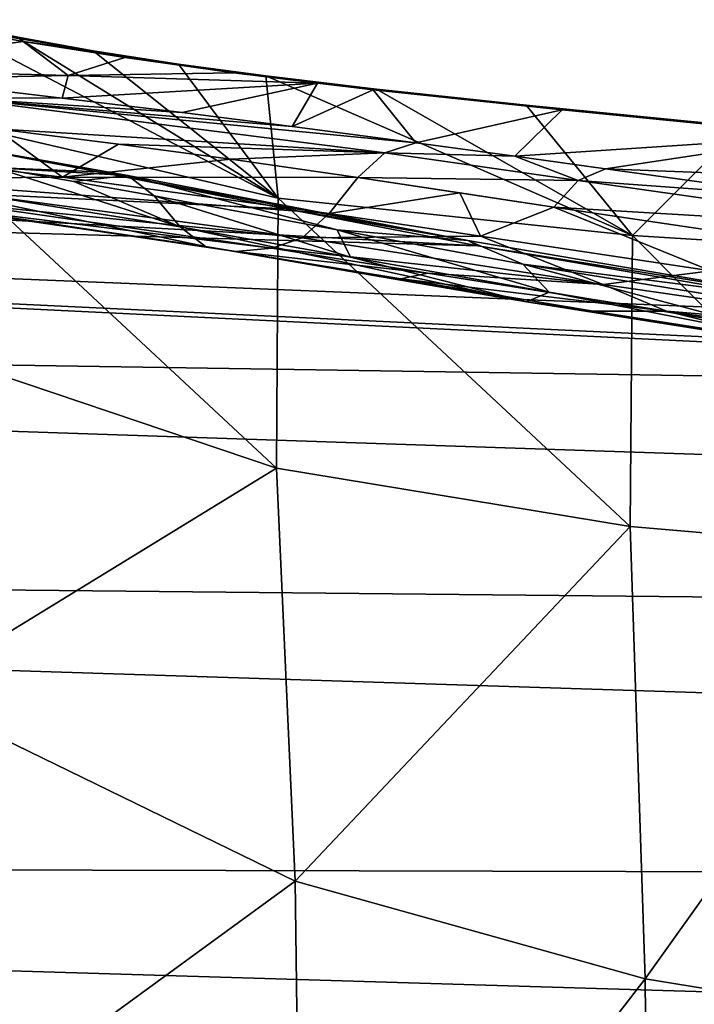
# Model space of a CAD drawing. Header units: millimetres. Extents: x -151 to 151, y -40 to 44.
# Tile 98 of 124: x 119.96 to 122.78, y 17.14 to 21.26. Entities that reach past the tile are written whole.
import ezdxf

# ---------------------------------------------------------------- set-up
doc = ezdxf.new("R2010")
doc.units = ezdxf.units.MM
doc.header["$LTSCALE"] = 45.597872
for name, color, linetype in [('105', 7, 'CONTINUOUS'), ('117', 7, 'CONTINUOUS'), ('136', 7, 'CONTINUOUS'), ('143', 7, 'CONTINUOUS'), ('151', 7, 'CONTINUOUS'), ('152', 7, 'CONTINUOUS'), ('153', 7, 'CONTINUOUS'), ('154', 7, 'CONTINUOUS'), ('155', 7, 'CONTINUOUS'), ('156', 7, 'CONTINUOUS'), ('157', 7, 'CONTINUOUS'), ('173', 7, 'CONTINUOUS'), ('241', 7, 'CONTINUOUS'), ('242', 7, 'CONTINUOUS'), ('27', 7, 'CONTINUOUS'), ('31', 7, 'CONTINUOUS'), ('46', 7, 'CONTINUOUS'), ('87', 7, 'CONTINUOUS'), ('88', 7, 'CONTINUOUS')]:
    doc.layers.add(name, color=color, linetype=linetype)

msp = doc.modelspace()

# ---------------------------------------------------------------- linework, layer by layer
at = {"layer": '105', "color": 7, "linetype": 'CONTINUOUS', "true_color": 0xa2afbf}
for points in [[(119.7181, 20.4864, -0.9898), (121.01, 20.3016, -2.4888), (119.6846, 20.4643, -1.3002), (119.7181, 20.4864, -0.9898)], [(121.01, 20.3016, -2.4888), (120.8578, 20.2881, -2.6383), (119.6846, 20.4643, -1.3002), (121.01, 20.3016, -2.4888)]]:
    msp.add_3dface(points, dxfattribs=at)
at = {"layer": '117', "color": 7, "linetype": 'CONTINUOUS', "true_color": 0xa2afbf}
for points in [[(118.8376, 20.7529, 0.9548), (120.1346, 20.5976, -0.997), (119.284, 20.5915, -0.059), (118.8376, 20.7529, 0.9548)], [(120.1346, 20.5976, -0.997), (121.2496, 20.4462, -2.2734), (119.284, 20.5915, -0.059), (120.1346, 20.5976, -0.997)], [(121.2496, 20.4462, -2.2734), (121.1369, 20.3447, -2.3694), (119.284, 20.5915, -0.059), (121.2496, 20.4462, -2.2734)], [(121.1369, 20.3447, -2.3694), (119.7181, 20.4864, -0.9898), (119.284, 20.5915, -0.059), (121.1369, 20.3447, -2.3694)], [(121.01, 20.3016, -2.4888), (119.7181, 20.4864, -0.9898), (121.1369, 20.3447, -2.3694), (121.01, 20.3016, -2.4888)]]:
    msp.add_3dface(points, dxfattribs=at)
at = {"layer": '136', "color": 7, "linetype": 'CONTINUOUS', "true_color": 0xa2afbf}
for points in [[(120.7331, 20.3089, -2.7657), (119.4259, 20.5822, -1.5097), (118.8329, 20.5857, -0.4048), (120.7331, 20.3089, -2.7657)], [(119.6846, 20.4643, -1.3002), (120.8578, 20.2881, -2.6383), (118.8329, 20.5857, -0.4048), (119.6846, 20.4643, -1.3002)], [(120.8578, 20.2881, -2.6383), (120.7331, 20.3089, -2.7657), (118.8329, 20.5857, -0.4048), (120.8578, 20.2881, -2.6383)], [(120.6269, 20.3908, -2.8849), (119.4259, 20.5822, -1.5097), (120.7331, 20.3089, -2.7657), (120.6269, 20.3908, -2.8849)]]:
    msp.add_3dface(points, dxfattribs=at)
at = {"layer": '143', "color": 7, "linetype": 'CONTINUOUS', "true_color": 0xa2afbf}
for points in [[(120.2846, 20.6208, -3.2734), (119.9399, 20.6866, -2.9156), (119.6066, 20.7476, -2.5419), (120.2846, 20.6208, -3.2734)], [(120.2846, 20.6208, -3.2734), (119.6066, 20.7476, -2.5419), (120.4076, 20.6044, -3.144), (120.2846, 20.6208, -3.2734)], [(120.4076, 20.6044, -3.144), (119.6066, 20.7476, -2.5419), (119.7414, 20.7239, -2.4198), (120.4076, 20.6044, -3.144)], [(119.8557, 20.6366, -2.3059), (120.4076, 20.6044, -3.144), (119.7414, 20.7239, -2.4198), (119.8557, 20.6366, -2.3059)], [(119.8557, 20.6366, -2.3059), (120.1817, 20.5803, -2.6674), (120.4076, 20.6044, -3.144), (119.8557, 20.6366, -2.3059)], [(120.1817, 20.5803, -2.6674), (120.5183, 20.5198, -3.014), (120.4076, 20.6044, -3.144), (120.1817, 20.5803, -2.6674)]]:
    msp.add_3dface(points, dxfattribs=at)
at = {"layer": '151', "color": 7, "linetype": 'CONTINUOUS', "true_color": 0xa2afbf}
for points in [[(120.8578, 20.2881, -2.6383), (121.01, 20.3016, -2.4888), (121.6627, 20.1972, -3.081), (120.8578, 20.2881, -2.6383)], [(120.8578, 20.2881, -2.6383), (121.6627, 20.1972, -3.081), (121.549, 20.1726, -3.2631), (120.8578, 20.2881, -2.6383)], [(121.6627, 20.1972, -3.081), (122.6594, 20.0374, -3.808), (121.549, 20.1726, -3.2631), (121.6627, 20.1972, -3.081)], [(121.549, 20.1726, -3.2631), (122.6594, 20.0374, -3.808), (122.3536, 20.038, -3.8619), (121.549, 20.1726, -3.2631)], [(122.3536, 20.038, -3.8619), (122.6594, 20.0374, -3.808), (123.2063, 19.9041, -4.3646), (122.3536, 20.038, -3.8619)], [(122.6594, 20.0374, -3.808), (124.1419, 19.8282, -4.5535), (123.2063, 19.9041, -4.3646), (122.6594, 20.0374, -3.808)]]:
    msp.add_3dface(points, dxfattribs=at)
at = {"layer": '152', "color": 7, "linetype": 'CONTINUOUS', "true_color": 0xa2afbf}
for points in [[(120.5183, 20.5198, -3.014), (120.6269, 20.3908, -2.8849), (121.3382, 20.2641, -3.5313), (120.5183, 20.5198, -3.014)], [(120.5183, 20.5198, -3.014), (121.3382, 20.2641, -3.5313), (121.2823, 20.378, -3.7059), (120.5183, 20.5198, -3.014)], [(121.3382, 20.2641, -3.5313), (122.169, 20.1168, -4.1525), (121.2823, 20.378, -3.7059), (121.3382, 20.2641, -3.5313)], [(121.2823, 20.378, -3.7059), (122.169, 20.1168, -4.1525), (122.0594, 20.235, -4.2861), (121.2823, 20.378, -3.7059)], [(122.169, 20.1168, -4.1525), (123.0524, 19.9705, -4.6754), (122.0594, 20.235, -4.2861), (122.169, 20.1168, -4.1525)], [(122.0594, 20.235, -4.2861), (123.0524, 19.9705, -4.6754), (123.656, 19.9733, -5.1483), (122.0594, 20.235, -4.2861)]]:
    msp.add_3dface(points, dxfattribs=at)
at = {"layer": '153', "color": 7, "linetype": 'CONTINUOUS', "true_color": 0xa2afbf}
for points in [[(121.2496, 20.4462, -2.2734), (121.3689, 20.5965, -2.1788), (121.7964, 20.5326, -2.5857), (121.2496, 20.4462, -2.2734)], [(121.2496, 20.4462, -2.2734), (121.7964, 20.5326, -2.5857), (121.8829, 20.3515, -2.8521), (121.2496, 20.4462, -2.2734)], [(121.7964, 20.5326, -2.5857), (122.1885, 20.4733, -2.9188), (121.8829, 20.3515, -2.8521), (121.7964, 20.5326, -2.5857)], [(121.8829, 20.3515, -2.8521), (122.1885, 20.4733, -2.9188), (122.846, 20.2061, -3.5602), (121.8829, 20.3515, -2.8521)], [(122.1885, 20.4733, -2.9188), (123.0839, 20.3398, -3.5523), (122.846, 20.2061, -3.5602), (122.1885, 20.4733, -2.9188)]]:
    msp.add_3dface(points, dxfattribs=at)
at = {"layer": '154', "color": 7, "linetype": 'CONTINUOUS', "true_color": 0xa2afbf}
for points in [[(121.1369, 20.3447, -2.3694), (121.2496, 20.4462, -2.2734), (121.8829, 20.3515, -2.8521), (121.1369, 20.3447, -2.3694)], [(121.01, 20.3016, -2.4888), (121.1369, 20.3447, -2.3694), (122.3951, 20.1493, -3.4264), (121.01, 20.3016, -2.4888)], [(121.1369, 20.3447, -2.3694), (121.8829, 20.3515, -2.8521), (122.3951, 20.1493, -3.4264), (121.1369, 20.3447, -2.3694)], [(121.8829, 20.3515, -2.8521), (122.846, 20.2061, -3.5602), (122.3951, 20.1493, -3.4264), (121.8829, 20.3515, -2.8521)], [(121.6627, 20.1972, -3.081), (121.01, 20.3016, -2.4888), (122.3951, 20.1493, -3.4264), (121.6627, 20.1972, -3.081)], [(122.846, 20.2061, -3.5602), (123.8207, 19.9434, -4.2402), (122.3951, 20.1493, -3.4264), (122.846, 20.2061, -3.5602)], [(122.6594, 20.0374, -3.808), (121.6627, 20.1972, -3.081), (122.3951, 20.1493, -3.4264), (122.6594, 20.0374, -3.808)], [(123.8207, 19.9434, -4.2402), (122.6594, 20.0374, -3.808), (122.3951, 20.1493, -3.4264), (123.8207, 19.9434, -4.2402)], [(124.1419, 19.8282, -4.5535), (122.6594, 20.0374, -3.808), (123.8207, 19.9434, -4.2402), (124.1419, 19.8282, -4.5535)]]:
    msp.add_3dface(points, dxfattribs=at)
at = {"layer": '155', "color": 7, "linetype": 'CONTINUOUS', "true_color": 0xa2afbf}
for points in [[(120.6269, 20.3908, -2.8849), (120.7331, 20.3089, -2.7657), (122.0748, 20.0767, -3.8886), (120.6269, 20.3908, -2.8849)], [(121.3382, 20.2641, -3.5313), (120.6269, 20.3908, -2.8849), (122.0748, 20.0767, -3.8886), (121.3382, 20.2641, -3.5313)], [(120.7331, 20.3089, -2.7657), (120.8578, 20.2881, -2.6383), (121.549, 20.1726, -3.2631), (120.7331, 20.3089, -2.7657)], [(120.7331, 20.3089, -2.7657), (121.549, 20.1726, -3.2631), (122.0748, 20.0767, -3.8886), (120.7331, 20.3089, -2.7657)], [(122.169, 20.1168, -4.1525), (121.3382, 20.2641, -3.5313), (122.0748, 20.0767, -3.8886), (122.169, 20.1168, -4.1525)], [(121.549, 20.1726, -3.2631), (122.3536, 20.038, -3.8619), (122.0748, 20.0767, -3.8886), (121.549, 20.1726, -3.2631)], [(123.5999, 19.8357, -4.7515), (122.169, 20.1168, -4.1525), (122.0748, 20.0767, -3.8886), (123.5999, 19.8357, -4.7515)], [(123.0524, 19.9705, -4.6754), (122.169, 20.1168, -4.1525), (123.5999, 19.8357, -4.7515), (123.0524, 19.9705, -4.6754)], [(122.3536, 20.038, -3.8619), (123.2063, 19.9041, -4.3646), (122.0748, 20.0767, -3.8886), (122.3536, 20.038, -3.8619)], [(123.2063, 19.9041, -4.3646), (123.5999, 19.8357, -4.7515), (122.0748, 20.0767, -3.8886), (123.2063, 19.9041, -4.3646)]]:
    msp.add_3dface(points, dxfattribs=at)
at = {"layer": '156', "color": 7, "linetype": 'CONTINUOUS', "true_color": 0xa2afbf}
for points in [[(121.0698, 20.4664, -3.9897), (120.2846, 20.6208, -3.2734), (121.8294, 20.3339, -4.3411), (121.0698, 20.4664, -3.9897)], [(120.2846, 20.6208, -3.2734), (120.4076, 20.6044, -3.144), (121.8294, 20.3339, -4.3411), (120.2846, 20.6208, -3.2734)], [(120.4076, 20.6044, -3.144), (120.5183, 20.5198, -3.014), (121.2823, 20.378, -3.7059), (120.4076, 20.6044, -3.144)], [(120.4076, 20.6044, -3.144), (121.2823, 20.378, -3.7059), (121.8294, 20.3339, -4.3411), (120.4076, 20.6044, -3.144)], [(121.8709, 20.311, -4.5921), (121.0698, 20.4664, -3.9897), (121.8294, 20.3339, -4.3411), (121.8709, 20.311, -4.5921)], [(121.2823, 20.378, -3.7059), (122.0594, 20.235, -4.2861), (121.8294, 20.3339, -4.3411), (121.2823, 20.378, -3.7059)], [(123.4416, 20.0583, -5.2523), (121.8709, 20.311, -4.5921), (121.8294, 20.3339, -4.3411), (123.4416, 20.0583, -5.2523)], [(122.0594, 20.235, -4.2861), (123.4416, 20.0583, -5.2523), (121.8294, 20.3339, -4.3411), (122.0594, 20.235, -4.2861)], [(123.5243, 20.0268, -5.4907), (121.8709, 20.311, -4.5921), (123.4416, 20.0583, -5.2523), (123.5243, 20.0268, -5.4907)], [(122.0594, 20.235, -4.2861), (123.656, 19.9733, -5.1483), (123.4416, 20.0583, -5.2523), (122.0594, 20.235, -4.2861)]]:
    msp.add_3dface(points, dxfattribs=at)
at = {"layer": '157', "color": 7, "linetype": 'CONTINUOUS', "true_color": 0xa2afbf}
for points in [[(122.4055, 20.6328, -2.6712), (123.2684, 20.5134, -3.2851), (122.2903, 20.584, -2.809), (122.4055, 20.6328, -2.6712)], [(122.1885, 20.4733, -2.9188), (122.2903, 20.584, -2.809), (123.7197, 20.3817, -3.7479), (122.1885, 20.4733, -2.9188)], [(122.2903, 20.584, -2.809), (123.2684, 20.5134, -3.2851), (123.7197, 20.3817, -3.7479), (122.2903, 20.584, -2.809)], [(123.0839, 20.3398, -3.5523), (122.1885, 20.4733, -2.9188), (123.7197, 20.3817, -3.7479), (123.0839, 20.3398, -3.5523)]]:
    msp.add_3dface(points, dxfattribs=at)
at = {"layer": '173', "color": 7, "linetype": 'CONTINUOUS', "true_color": 0xa2afbf}
for points in [[(119.9699, 21.1656, 3.1345), (119.5603, 21.2414, 3.7851), (120.2634, 21.1263, 3.5782), (119.9699, 21.1656, 3.1345)], [(119.5603, 21.2414, 3.7851), (119.9409, 21.1844, 4.2322), (120.2634, 21.1263, 3.5782), (119.5603, 21.2414, 3.7851)], [(120.3946, 21.0978, 2.4901), (119.9699, 21.1656, 3.1345), (120.6195, 21.0709, 2.9069), (120.3946, 21.0978, 2.4901)], [(119.9699, 21.1656, 3.1345), (120.2634, 21.1263, 3.5782), (120.6195, 21.0709, 2.9069), (119.9699, 21.1656, 3.1345)], [(120.8506, 21.0344, 1.8355), (120.3946, 21.0978, 2.4901), (120.9843, 21.0212, 2.2706), (120.8506, 21.0344, 1.8355)], [(120.3946, 21.0978, 2.4901), (120.6195, 21.0709, 2.9069), (120.9843, 21.0212, 2.2706), (120.3946, 21.0978, 2.4901)], [(121.2003, 20.9908, 1.3623), (120.8506, 21.0344, 1.8355), (121.4478, 20.9654, 1.5357), (121.2003, 20.9908, 1.3623)], [(120.8506, 21.0344, 1.8355), (120.9843, 21.0212, 2.2706), (121.4478, 20.9654, 1.5357), (120.8506, 21.0344, 1.8355)], [(121.4342, 20.9635, 1.0601), (121.2003, 20.9908, 1.3623), (122.0734, 20.8984, 0.666), (121.4342, 20.9635, 1.0601)], [(121.2003, 20.9908, 1.3623), (121.4478, 20.9654, 1.5357), (122.0734, 20.8984, 0.666), (121.2003, 20.9908, 1.3623)], [(122.2235, 20.8792, 0.1302), (121.4342, 20.9635, 1.0601), (122.0734, 20.8984, 0.666), (122.2235, 20.8792, 0.1302)], [(122.2235, 20.8792, 0.1302), (122.0734, 20.8984, 0.666), (122.9741, 20.8102, -0.3527), (122.2235, 20.8792, 0.1302)], [(123.32, 20.7714, -0.9167), (122.2235, 20.8792, 0.1302), (122.9741, 20.8102, -0.3527), (123.32, 20.7714, -0.9167)]]:
    msp.add_3dface(points, dxfattribs=at)
at = {"layer": '241', "color": 7, "linetype": 'CONTINUOUS', "true_color": 0xa2afbf}
for points in [[(121.6115, 20.742, -1.9531), (122.0262, 20.6855, -2.3479), (121.4826, 20.7001, -2.0778), (121.6115, 20.742, -1.9531)], [(122.2903, 20.584, -2.809), (121.3689, 20.5965, -2.1788), (121.4826, 20.7001, -2.0778), (122.2903, 20.584, -2.809)], [(122.0262, 20.6855, -2.3479), (122.2903, 20.584, -2.809), (121.4826, 20.7001, -2.0778), (122.0262, 20.6855, -2.3479)], [(122.0262, 20.6855, -2.3479), (122.4055, 20.6328, -2.6712), (122.2903, 20.584, -2.809), (122.0262, 20.6855, -2.3479)], [(121.3689, 20.5965, -2.1788), (122.1885, 20.4733, -2.9188), (121.7964, 20.5326, -2.5857), (121.3689, 20.5965, -2.1788)], [(122.1885, 20.4733, -2.9188), (121.3689, 20.5965, -2.1788), (122.2903, 20.584, -2.809), (122.1885, 20.4733, -2.9188)]]:
    msp.add_3dface(points, dxfattribs=at)
at = {"layer": '242', "color": 7, "linetype": 'CONTINUOUS', "true_color": 0xa2afbf}
for points in [[(119.4546, 21.0091, 0.8973), (120.1328, 20.9281, -0.1507), (119.6589, 20.9311, 0.231), (119.4546, 21.0091, 0.8973)], [(120.1328, 20.9281, -0.1507), (120.6348, 20.8678, -0.8346), (119.6589, 20.9311, 0.231), (120.1328, 20.9281, -0.1507)], [(120.6348, 20.8678, -0.8346), (121.0947, 20.81, -1.396), (119.6589, 20.9311, 0.231), (120.6348, 20.8678, -0.8346)], [(121.0947, 20.81, -1.396), (121.6115, 20.742, -1.9531), (119.6589, 20.9311, 0.231), (121.0947, 20.81, -1.396)], [(121.6115, 20.742, -1.9531), (121.4826, 20.7001, -2.0778), (119.6589, 20.9311, 0.231), (121.6115, 20.742, -1.9531)], [(121.4826, 20.7001, -2.0778), (119.8572, 20.8005, -0.332), (119.6589, 20.9311, 0.231), (121.4826, 20.7001, -2.0778)], [(120.3685, 20.736, -1.0306), (119.8572, 20.8005, -0.332), (121.4826, 20.7001, -2.0778), (120.3685, 20.736, -1.0306)], [(120.8383, 20.6726, -1.6055), (120.3685, 20.736, -1.0306), (121.4826, 20.7001, -2.0778), (120.8383, 20.6726, -1.6055)], [(121.3689, 20.5965, -2.1788), (120.8383, 20.6726, -1.6055), (121.4826, 20.7001, -2.0778), (121.3689, 20.5965, -2.1788)]]:
    msp.add_3dface(points, dxfattribs=at)
at = {"layer": '27', "color": 7, "linetype": 'CONTINUOUS', "true_color": 0xa2afbf}
for points in [[(121.0698, 20.4664, -3.9897), (121.8709, 20.311, -4.5921), (104.65, 21.2562, -2.6845), (121.0698, 20.4664, -3.9897)], [(104.65, 21.2562, -2.6845), (121.8709, 20.311, -4.5921), (104.65, 20.7954, -5.1557), (104.65, 21.2562, -2.6845)], [(120.2846, 20.6208, -3.2734), (121.0698, 20.4664, -3.9897), (104.65, 21.2562, -2.6845), (120.2846, 20.6208, -3.2734)], [(119.9399, 20.6866, -2.9156), (120.2846, 20.6208, -3.2734), (104.65, 21.2562, -2.6845), (119.9399, 20.6866, -2.9156)], [(125.2206, 19.8168, -6.0049), (127.068, 19.7028, -6.1561), (104.65, 20.7954, -5.1557), (125.2206, 19.8168, -6.0049)], [(104.65, 20.7954, -5.1557), (127.068, 19.7028, -6.1561), (104.65, 20.0484, -7.556), (104.65, 20.7954, -5.1557)], [(123.5243, 20.0268, -5.4907), (125.2206, 19.8168, -6.0049), (104.65, 20.7954, -5.1557), (123.5243, 20.0268, -5.4907)], [(121.8709, 20.311, -4.5921), (123.5243, 20.0268, -5.4907), (104.65, 20.7954, -5.1557), (121.8709, 20.311, -4.5921)], [(122.4055, 20.6328, -2.6712), (123.7765, 20.5799, -2.7064), (123.2684, 20.5134, -3.2851), (122.4055, 20.6328, -2.6712)], [(127.068, 19.7028, -6.1561), (148.1324, 18.5909, -7.1169), (104.65, 20.0484, -7.556), (127.068, 19.7028, -6.1561)], [(104.65, 20.0484, -7.556), (148.1324, 18.5909, -7.1169), (104.65, 19.0254, -9.8522), (104.65, 20.0484, -7.556)], [(148.1324, 18.5909, -7.1169), (148.1324, 17.632, -9.2403), (104.65, 19.0254, -9.8522), (148.1324, 18.5909, -7.1169)], [(104.65, 19.0254, -9.8522), (148.1324, 17.632, -9.2403), (104.65, 17.7404, -12.0128), (104.65, 19.0254, -9.8522)], [(148.1324, 17.632, -9.2403), (148.1324, 16.4316, -11.2372), (104.65, 17.7404, -12.0128), (148.1324, 17.632, -9.2403)], [(104.65, 17.7404, -12.0128), (148.1324, 16.4316, -11.2372), (104.65, 16.2113, -14.008), (104.65, 17.7404, -12.0128)]]:
    msp.add_3dface(points, dxfattribs=at)
at = {"layer": '31', "color": 7, "linetype": 'CONTINUOUS', "true_color": 0xa2afbf}
for points in [[(119.9699, 21.1656, 3.1345), (119.1345, 21.0501, 1.4412), (119.5603, 21.2414, 3.7851), (119.9699, 21.1656, 3.1345)], [(120.1579, 21.0226, 1.4191), (119.1345, 21.0501, 1.4412), (119.9699, 21.1656, 3.1345), (120.1579, 21.0226, 1.4191)], [(120.3946, 21.0978, 2.4901), (120.1579, 21.0226, 1.4191), (119.9699, 21.1656, 3.1345), (120.3946, 21.0978, 2.4901)], [(120.8506, 21.0344, 1.8355), (120.1579, 21.0226, 1.4191), (120.3946, 21.0978, 2.4901), (120.8506, 21.0344, 1.8355)], [(119.1345, 21.0501, 1.4412), (120.1579, 21.0226, 1.4191), (119.4546, 21.0091, 0.8973), (119.1345, 21.0501, 1.4412)], [(121.2003, 20.9908, 1.3623), (120.1579, 21.0226, 1.4191), (120.8506, 21.0344, 1.8355), (121.2003, 20.9908, 1.3623)], [(119.4546, 21.0091, 0.8973), (120.1579, 21.0226, 1.4191), (120.1328, 20.9281, -0.1507), (119.4546, 21.0091, 0.8973)], [(120.1579, 21.0226, 1.4191), (121.2003, 20.9908, 1.3623), (120.1328, 20.9281, -0.1507), (120.1579, 21.0226, 1.4191)], [(120.1328, 20.9281, -0.1507), (121.2003, 20.9908, 1.3623), (120.6348, 20.8678, -0.8346), (120.1328, 20.9281, -0.1507)], [(120.6348, 20.8678, -0.8346), (121.2003, 20.9908, 1.3623), (121.0947, 20.81, -1.396), (120.6348, 20.8678, -0.8346)], [(121.2003, 20.9908, 1.3623), (121.4342, 20.9635, 1.0601), (121.0947, 20.81, -1.396), (121.2003, 20.9908, 1.3623)], [(121.0947, 20.81, -1.396), (121.4342, 20.9635, 1.0601), (121.6115, 20.742, -1.9531), (121.0947, 20.81, -1.396)], [(121.6115, 20.742, -1.9531), (121.4342, 20.9635, 1.0601), (122.2235, 20.8792, 0.1302), (121.6115, 20.742, -1.9531)], [(122.0262, 20.6855, -2.3479), (121.6115, 20.742, -1.9531), (122.2235, 20.8792, 0.1302), (122.0262, 20.6855, -2.3479)], [(123.32, 20.7714, -0.9167), (122.0262, 20.6855, -2.3479), (122.2235, 20.8792, 0.1302), (123.32, 20.7714, -0.9167)], [(122.4055, 20.6328, -2.6712), (122.0262, 20.6855, -2.3479), (123.32, 20.7714, -0.9167), (122.4055, 20.6328, -2.6712)], [(123.7765, 20.5799, -2.7064), (122.4055, 20.6328, -2.6712), (123.32, 20.7714, -0.9167), (123.7765, 20.5799, -2.7064)]]:
    msp.add_3dface(points, dxfattribs=at)
at = {"layer": '46', "color": 7, "linetype": 'CONTINUOUS', "true_color": 0xa2afbf}
for points in [[(119.4103, 20.8874, 8.2922), (121.0362, 20.5106, 5.8879), (119.6073, 21.255, 4.9523), (119.4103, 20.8874, 8.2922)], [(119.6073, 21.255, 4.9523), (121.0362, 20.5106, 5.8879), (119.9409, 21.1844, 4.2322), (119.6073, 21.255, 4.9523)], [(119.9409, 21.1844, 4.2322), (121.0362, 20.5106, 5.8879), (120.2634, 21.1263, 3.5782), (119.9409, 21.1844, 4.2322)], [(120.2634, 21.1263, 3.5782), (121.0362, 20.5106, 5.8879), (120.6195, 21.0709, 2.9069), (120.2634, 21.1263, 3.5782)], [(120.6195, 21.0709, 2.9069), (121.0362, 20.5106, 5.8879), (120.9843, 21.0212, 2.2706), (120.6195, 21.0709, 2.9069)], [(121.0362, 20.5106, 5.8879), (122.5174, 20.3536, 4.2599), (120.9843, 21.0212, 2.2706), (121.0362, 20.5106, 5.8879)], [(120.9843, 21.0212, 2.2706), (122.5174, 20.3536, 4.2599), (121.4478, 20.9654, 1.5357), (120.9843, 21.0212, 2.2706)], [(121.4478, 20.9654, 1.5357), (122.5174, 20.3536, 4.2599), (122.0734, 20.8984, 0.666), (121.4478, 20.9654, 1.5357)], [(121.0295, 19.3825, 9.5113), (119.4103, 20.8874, 8.2922), (119.3999, 19.9306, 11.5076), (121.0295, 19.3825, 9.5113)], [(121.0362, 20.5106, 5.8879), (119.4103, 20.8874, 8.2922), (121.0295, 19.3825, 9.5113), (121.0362, 20.5106, 5.8879)], [(122.0734, 20.8984, 0.666), (122.5174, 20.3536, 4.2599), (122.9741, 20.8102, -0.3527), (122.0734, 20.8984, 0.666)], [(122.5174, 20.3536, 4.2599), (123.8544, 20.2704, 3.2316), (122.9741, 20.8102, -0.3527), (122.5174, 20.3536, 4.2599)], [(122.5078, 19.1386, 8.195), (121.0362, 20.5106, 5.8879), (121.0295, 19.3825, 9.5113), (122.5078, 19.1386, 8.195)], [(122.5174, 20.3536, 4.2599), (121.0362, 20.5106, 5.8879), (122.5078, 19.1386, 8.195), (122.5174, 20.3536, 4.2599)], [(123.8412, 19.0233, 7.3718), (122.5174, 20.3536, 4.2599), (122.5078, 19.1386, 8.195), (123.8412, 19.0233, 7.3718)], [(123.8544, 20.2704, 3.2316), (122.5174, 20.3536, 4.2599), (123.8412, 19.0233, 7.3718), (123.8544, 20.2704, 3.2316)], [(121.0295, 19.3825, 9.5113), (119.3999, 19.9306, 11.5076), (119.4931, 18.4413, 14.1698), (121.0295, 19.3825, 9.5113)], [(121.0295, 19.3825, 9.5113), (119.4931, 18.4413, 14.1698), (121.1075, 17.6561, 12.6442), (121.0295, 19.3825, 9.5113)], [(122.5078, 19.1386, 8.195), (121.0295, 19.3825, 9.5113), (121.1075, 17.6561, 12.6442), (122.5078, 19.1386, 8.195)], [(122.5078, 19.1386, 8.195), (121.1075, 17.6561, 12.6442), (122.5704, 17.2472, 11.683), (122.5078, 19.1386, 8.195)], [(123.8412, 19.0233, 7.3718), (122.5078, 19.1386, 8.195), (122.5704, 17.2472, 11.683), (123.8412, 19.0233, 7.3718)], [(123.8412, 19.0233, 7.3718), (122.5704, 17.2472, 11.683), (123.8878, 17.0328, 11.1), (123.8412, 19.0233, 7.3718)], [(119.4931, 18.4413, 14.1698), (119.5294, 16.5061, 16.4927), (121.1075, 17.6561, 12.6442), (119.4931, 18.4413, 14.1698)], [(119.5294, 16.5061, 16.4927), (121.1367, 15.3924, 15.3798), (121.1075, 17.6561, 12.6442), (119.5294, 16.5061, 16.4927)], [(121.1075, 17.6561, 12.6442), (121.1367, 15.3924, 15.3798), (122.5704, 17.2472, 11.683), (121.1075, 17.6561, 12.6442)], [(121.1367, 15.3924, 15.3798), (122.5928, 14.7403, 14.7287), (122.5704, 17.2472, 11.683), (121.1367, 15.3924, 15.3798)], [(122.5704, 17.2472, 11.683), (122.5928, 14.7403, 14.7287), (123.8878, 17.0328, 11.1), (122.5704, 17.2472, 11.683)]]:
    msp.add_3dface(points, dxfattribs=at)
at = {"layer": '87', "color": 7, "linetype": 'CONTINUOUS', "true_color": 0xa2afbf}
for points in [[(120.6269, 20.3908, -2.8849), (119.8557, 20.6366, -2.3059), (119.4259, 20.5822, -1.5097), (120.6269, 20.3908, -2.8849)], [(120.1817, 20.5803, -2.6674), (119.8557, 20.6366, -2.3059), (120.6269, 20.3908, -2.8849), (120.1817, 20.5803, -2.6674)], [(120.5183, 20.5198, -3.014), (120.1817, 20.5803, -2.6674), (120.6269, 20.3908, -2.8849), (120.5183, 20.5198, -3.014)]]:
    msp.add_3dface(points, dxfattribs=at)
at = {"layer": '88', "color": 7, "linetype": 'CONTINUOUS', "true_color": 0xa2afbf}
for points in [[(120.1346, 20.5976, -0.997), (118.8376, 20.7529, 0.9548), (119.8572, 20.8005, -0.332), (120.1346, 20.5976, -0.997)], [(120.3685, 20.736, -1.0306), (120.1346, 20.5976, -0.997), (119.8572, 20.8005, -0.332), (120.3685, 20.736, -1.0306)], [(120.8383, 20.6726, -1.6055), (120.1346, 20.5976, -0.997), (120.3685, 20.736, -1.0306), (120.8383, 20.6726, -1.6055)], [(121.3689, 20.5965, -2.1788), (120.1346, 20.5976, -0.997), (120.8383, 20.6726, -1.6055), (121.3689, 20.5965, -2.1788)], [(121.2496, 20.4462, -2.2734), (120.1346, 20.5976, -0.997), (121.3689, 20.5965, -2.1788), (121.2496, 20.4462, -2.2734)]]:
    msp.add_3dface(points, dxfattribs=at)

doc.saveas('drawing.dxf')
